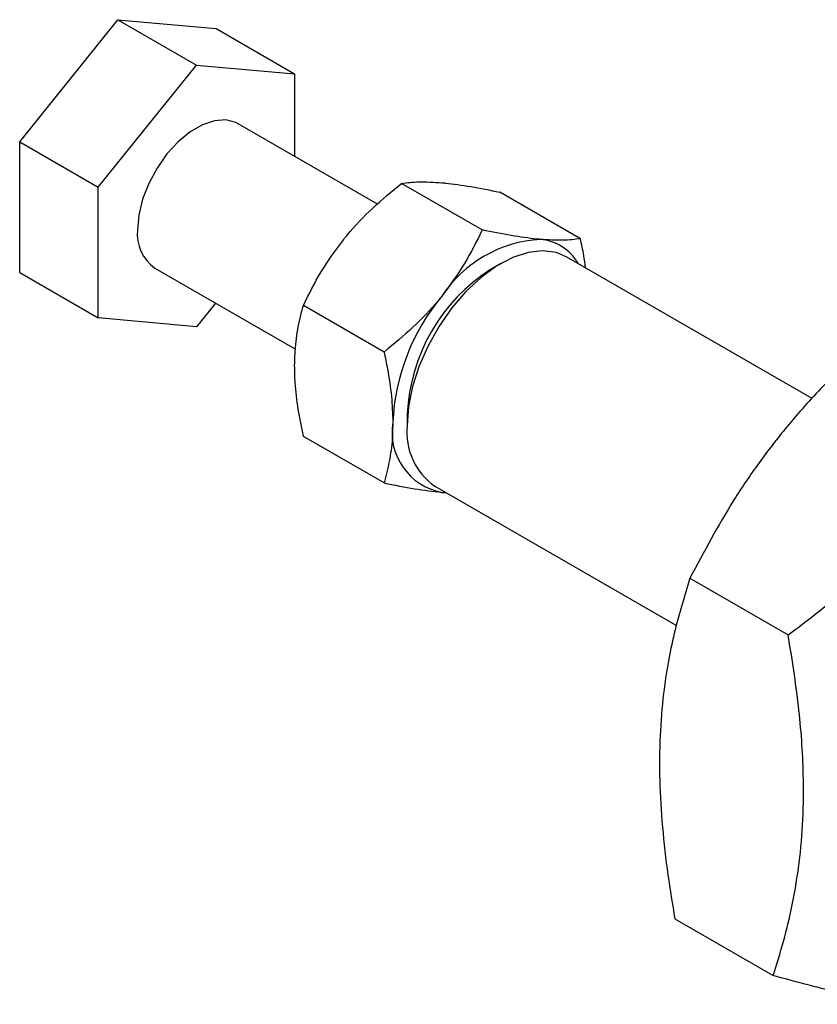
# Model space of a CAD drawing. Extents: x 15 to 185, y 7 to 146.
# Tile 35 of 39: x 131 to 153, y 85 to 112. Entities that reach past the tile are written whole.
import ezdxf

# ---------------------------------------------------------------- set-up
doc = ezdxf.new("R2010")
doc.units = 0
doc.header["$LTSCALE"] = 0.5
doc.layers.get('0').update_dxf_attribs({"linetype": 'CONTINUOUS'})

msp = doc.modelspace()

# ---------------------------------------------------------------- linework, layer by layer
at = {"color": 7, "linetype": 'CONTINUOUS'}
for p, q in [((131.0805, 108.5313), (133.7321, 111.8299)), ((133.7321, 111.8299), (135.8534, 110.6053)), ((133.7321, 111.8299), (136.3838, 111.5928)), ((136.3838, 111.5928), (138.5051, 110.3682)), ((133.2018, 107.3067), (135.8534, 110.6053)), ((135.8534, 110.6053), (138.5051, 110.3682)), ((138.5051, 110.3682), (138.5051, 108.1368)), ((140.7404, 106.8464), (136.9783, 109.0182)), ((131.0805, 108.5313), (133.2018, 107.3067)), ((131.0805, 104.9955), (131.0805, 108.5313)), ((133.2018, 103.7709), (133.2018, 107.3067)), ((143.5716, 106.1497), (141.3936, 107.407)), ((146.2232, 105.9126), (144.0452, 107.1699)), ((152.4803, 101.5954), (145.8593, 105.4176)), ((134.7285, 105.1209), (138.5307, 102.926)), ((144.0731, 105.2405), (143.808, 105.0874)), ((131.0805, 104.9955), (133.2018, 103.7709)), ((136.3683, 104.1743), (135.8534, 103.5338)), ((140.9199, 102.8511), (138.7419, 104.1084)), ((135.8534, 103.5338), (133.2018, 103.7709)), ((141.5479, 101.1723), (141.5479, 100.8661)), ((140.9199, 99.3154), (138.7419, 100.5727)), ((142.2878, 99.2308), (148.8175, 95.4612)), ((142.4826, 99.0601), (142.5937, 99.0542)), ((149.1824, 96.7385), (151.834, 95.2078)), ((148.7735, 87.5342), (151.4251, 86.0034))]:
    msp.add_line(p, q, dxfattribs=at)
at = {"color": 7, "linetype": 'CONTINUOUS', "flags": 128}
for points in [[(136.9783, 109.0182), (136.918, 109.0494), (136.6489, 109.1199), (136.3451, 109.1007), (136.0197, 108.9927), (135.6871, 108.8007), (135.3618, 108.533), (135.0579, 108.2014), (134.7889, 107.8203), (134.5663, 107.4064), (134.4, 106.9778), (134.2972, 106.5531), (134.2625, 106.1511)], [(145.8593, 105.4176), (145.5754, 105.5361), (145.2106, 105.5849), (144.8131, 105.5399), (144.3944, 105.4023), (143.9664, 105.1763), (143.5414, 104.8681), (143.1318, 104.4868), (142.7493, 104.0433), (142.4049, 103.5503), (142.1085, 103.022), (141.8686, 102.4737), (141.6921, 101.921), (141.5842, 101.38), (141.5479, 100.8661)]]:
    msp.add_lwpolyline(points, dxfattribs=at)
at = {"color": 7, "linetype": 'CONTINUOUS'}
for centre, radius, start, end in [((135.3759, 106.0343), 1.1195, 174.01367, 234.67415), ((145.339, 102.4777), 3.4228, 93.42953, 146.56509), ((145.024, 104.5804), 1.3187, 30.0652, 85.20496), ((146.4278, 100.9651), 4.8844, 122.43666, 177.56872), ((146.9065, 100.6815), 5.7559, 140.22793, 177.36072), ((142.7844, 100.6814), 1.6491, 170.74812, 259.45323), ((143.2942, 100.6712), 1.7571, 173.62947, 235.05835)]:
    msp.add_arc(centre, radius, start, end, dxfattribs=at)
for points, knots in [([(139.8309, 105.8944), (139.8626, 105.9334), (140.1027, 106.2282), (140.6032, 106.7565), (141.1285, 107.1889), (141.3936, 107.407)], [0, 0, 0, 0, 0.0700628, 0.5307702, 1, 1, 1, 1]), ([(141.3936, 107.407), (141.5427, 107.426), (141.8437, 107.4643), (142.2683, 107.4383), (142.4826, 107.4252)], [0, 0, 0, 0, 0.495458, 1, 1, 1, 1]), ([(142.4826, 107.4252), (142.5143, 107.4222), (142.7544, 107.3997), (143.2548, 107.3297), (143.7802, 107.2235), (144.0452, 107.1699)], [0, 0, 0, 0, 0.0700628, 0.5307703, 1, 1, 1, 1]), ([(143.5716, 106.1497), (143.4224, 105.8436), (143.1214, 105.2259), (142.6968, 104.6528), (142.4826, 104.3637)], [0, 0, 0, 0, 0.49545797, 1, 1, 1, 1]), ([(145.1342, 105.8944), (145.1025, 105.8974), (144.8624, 105.9199), (144.362, 105.9899), (143.8366, 106.0961), (143.5716, 106.1497)], [0, 0, 0, 0, 0.0700628, 0.5307704, 1, 1, 1, 1]), ([(138.7419, 104.1084), (138.8911, 104.4145), (139.192, 105.0322), (139.6167, 105.6053), (139.8309, 105.8944)], [0, 0, 0, 0, 0.4954579, 1, 1, 1, 1]), ([(146.2232, 105.9126), (146.0741, 105.8936), (145.7731, 105.8554), (145.3485, 105.8813), (145.1342, 105.8944)], [0, 0, 0, 0, 0.4954579, 1, 1, 1, 1]), ([(146.3624, 105.1272), (146.3478, 105.2379), (146.3136, 105.4958), (146.2561, 105.7611), (146.2232, 105.9126)], [0, 0, 0, 0, 0.4292043, 1, 1, 1, 1]), ([(156.1127, 104.8146), (155.7217, 104.5185), (154.9398, 103.9265), (153.8207, 102.9658), (152.7629, 101.9394), (151.8337, 100.898), (151.0394, 99.8646), (150.1195, 98.5101), (149.5585, 97.4496), (149.1824, 96.7385)], [0, 0, 0, 0, 0.1323188, 0.2646002, 0.3998408, 0.5350571, 0.6502571, 0.765475, 1, 1, 1, 1]), ([(142.4826, 104.3637), (142.4509, 104.3248), (142.2107, 104.0299), (141.7103, 103.5016), (141.185, 103.0692), (140.9199, 102.8511)], [0, 0, 0, 0, 0.0700628, 0.5307705, 1, 1, 1, 1]), ([(138.5051, 102.4773), (138.5127, 102.7015), (138.5281, 103.1531), (138.6262, 103.686), (138.7105, 103.9937), (138.7419, 104.1084)], [0, 0, 0, 0, 0.3821177, 0.7697643, 1, 1, 1, 1]), ([(151.834, 95.2078), (152.225, 95.5038), (153.0069, 96.0959), (154.126, 97.0566), (155.1838, 98.0829), (156.113, 99.1243), (156.9074, 100.1578), (157.8272, 101.5123), (158.3882, 102.5727), (158.7644, 103.2838)], [0, 0, 0, 0, 0.1323188, 0.2646002, 0.3998409, 0.5350571, 0.6502571, 0.765475, 1, 1, 1, 1]), ([(140.9199, 102.8511), (140.9513, 102.7001), (141.0349, 102.2985), (141.1333, 101.6523), (141.1489, 101.1828), (141.1567, 100.9465)], [0, 0, 0, 0, 0.23023591, 0.61266716, 1, 1, 1, 1]), ([(138.7419, 100.5727), (138.6922, 100.8181), (138.5923, 101.3113), (138.5167, 101.9489), (138.5084, 102.3276), (138.5051, 102.4773)], [0, 0, 0, 0, 0.3747927, 0.7529957, 1, 1, 1, 1]), ([(141.1567, 100.9465), (141.1535, 100.8007), (141.1452, 100.4337), (141.07, 99.8832), (140.9701, 99.5053), (140.9199, 99.3154)], [0, 0, 0, 0, 0.247004, 0.6214756, 1, 1, 1, 1]), ([(140.9199, 99.3154), (141.2014, 99.2579), (141.7696, 99.1419), (142.2435, 99.0875), (142.4826, 99.0601)], [0, 0, 0, 0, 0.4954579, 1, 1, 1, 1]), ([(142.4826, 99.0601), (142.5149, 99.0568), (142.5558, 99.0526), (142.5904, 99.052), (142.5978, 99.0518)], [0, 0, 0, 0, 0.7888937, 1, 1, 1, 1]), ([(149.1824, 96.7385), (149.0309, 96.2491), (148.7265, 95.2658), (148.4721, 93.8248), (148.3625, 92.4853), (148.3523, 91.2789), (148.4277, 90.0215), (148.5696, 88.7669), (148.7078, 87.9313), (148.7735, 87.5342)], [0, 0, 0, 0, 0.1867969, 0.3752804, 0.5006296, 0.6259789, 0.7546698, 0.8833963, 1, 1, 1, 1]), ([(151.4251, 86.0034), (151.5219, 86.3067), (151.7229, 86.9366), (151.963, 87.9503), (152.1449, 89.0484), (152.2437, 90.2138), (152.2571, 91.6237), (152.1402, 93.2893), (151.9364, 94.566), (151.834, 95.2078)], [0, 0, 0, 0, 0.1166038, 0.24211, 0.367584, 0.4961517, 0.6247186, 0.8113574, 1, 1, 1, 1]), ([(154.585, 85.2279), (154.4693, 85.2507), (154.0836, 85.3267), (153.059, 85.5651), (152.0809, 85.8275), (151.4251, 86.0034)], [0, 0, 0, 0, 0.1236919, 0.4123794, 1, 1, 1, 1])]:
    msp.add_open_spline(points, degree=3, knots=knots, dxfattribs=at)

doc.saveas('drawing.dxf')
